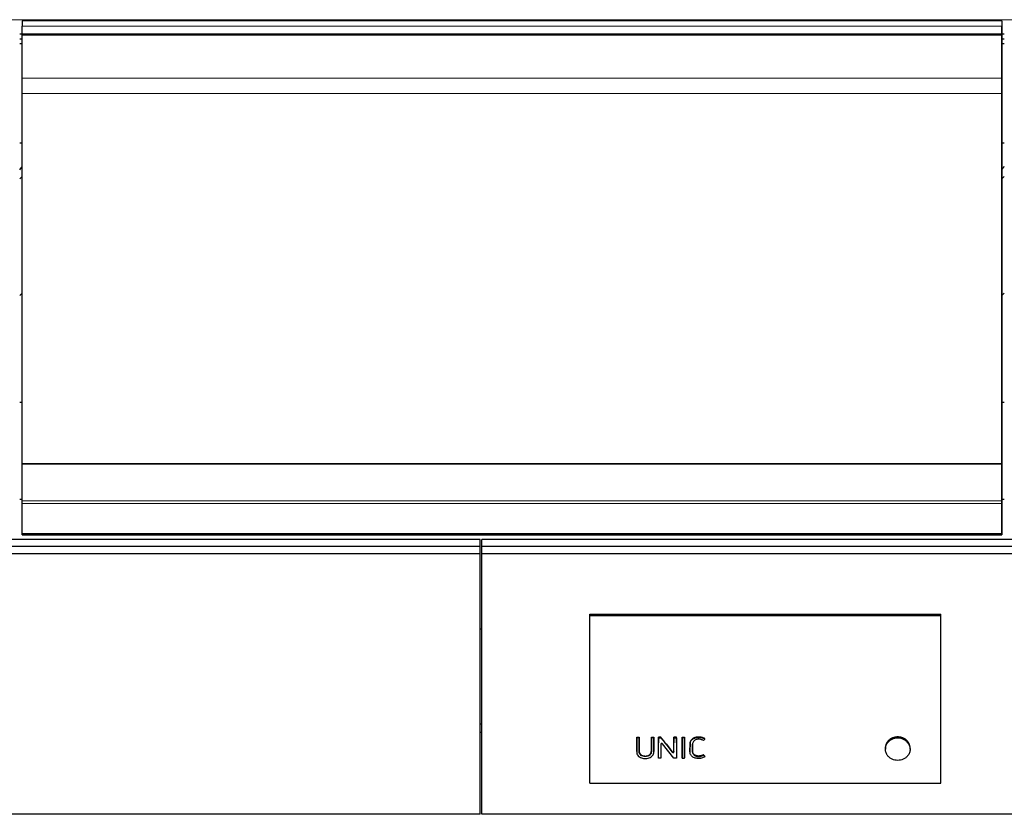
# Model space of a CAD drawing. Header units: inches. Extents: x 0 to 23760, y -13 to 16800.
# Tile 119 of 256: x 3482 to 4605, y 12957 to 13864. Entities that reach past the tile are written whole.
import ezdxf

# ---------------------------------------------------------------- set-up
doc = ezdxf.new("R2010")
doc.units = ezdxf.units.IN
doc.layers.add('1', color=7, linetype='Continuous', true_color=0xffffff)
doc.layers.add('254', color=7, linetype='Continuous', true_color=0xffffff)
doc.styles.add('latin_extended', font='simplex.shx')
doc.dimstyles.get("Standard").update_dxf_attribs({"dimtxt": 0.18, "dimasz": 0.18, "dimexe": 0.18, "dimexo": 0.0625, "dimgap": 0.09, "dimtad": 0, "dimtih": 1, "dimtoh": 1, "dimdec": 4, "dimzin": 0, "dimdsep": 46, "dimtxsty": 'Standard', "dimcen": 0.09, "dimadec": 0, "dimazin": 0, "dimtfac": 1, "dimtdec": 4, "dimtofl": 0, "dimtmove": 0, "dimatfit": 3, "dimfxl": 1, "dimtolj": 1, "dimtzin": 0, "dimarcsym": 0})

# ---------------------------------------------------------------- blocks, each defined once
blk = doc.blocks.new('_U10')
at = {"layer": '254', "color": 3, "linetype": 'Continuous', "lineweight": 13, "transparency": 16777216}
for p, q in [((9362.6, 13712.3), (9362.6, 10536.7)), ((1122.9, 11976.3), (1122.9, 10536.7)), ((1262.9, 10576.7), (9222.6, 10576.7))]:
    blk.add_line(p, q, dxfattribs=at)
at = {"layer": '254', "color": 3, "transparency": 16777216}
for points in [[(1262.9, 10600), (1262.9, 10553.4), (1122.9, 10576.7)], [(9222.6, 10553.4), (9222.6, 10600), (9362.6, 10576.7)]]:
    blk.add_solid(points, dxfattribs=at)
at = {"layer": 'Defpoints', "color": 0, "transparency": 16777216}
for p in [(9362.6, 13752.3), (1122.9, 12016.3), (9362.6, 10576.7)]:
    blk.add_point(p, dxfattribs=at)
at = {"layer": '254', "color": 2, "lineweight": 13, "transparency": 16777216, "insert": (4996.1, 10786.7), "char_height": 140, "attachment_point": 1, "style": 'latin_extended'}
blk.add_mtext('\\A1;8240', dxfattribs=at)

msp = doc.modelspace()

# ---------------------------------------------------------------- linework, layer by layer
at = {"layer": '1', "color": 110, "linetype": 'Continuous', "lineweight": 13}
for p, q in [((2107.013, 13863.54), (6864.013, 13863.54)), ((3485.013, 13856.315), (4602.013, 13856.315)), ((3485.013, 13847.409), (4602.013, 13847.409)), ((3485.013, 13846.094), (4602.013, 13846.094)), ((3485.013, 13845.938), (4602.013, 13845.938)), ((3485.013, 13845.825), (4602.013, 13845.825)), ((3485.013, 13796.982), (4602.013, 13796.982)), ((3485.013, 13779.241), (4602.013, 13779.241)), ((3485.013, 13314.771), (4602.013, 13314.771)), ((3485.013, 13311.662), (4602.013, 13311.662)), ((3485.013, 13277.539), (4602.013, 13277.539)), ((3485.013, 13277.003), (4602.013, 13277.003)), ((4185.724, 13038.261), (4185.724, 13038.728)), ((4188.549, 13038.261), (4188.549, 13038.728)), ((4202.488, 13038.261), (4202.488, 13038.728)), ((4205.313, 13038.261), (4205.313, 13038.728)), ((4210.514, 13038.261), (4210.514, 13038.728)), ((4228.17, 13038.261), (4228.17, 13038.728)), ((4230.995, 13038.261), (4230.995, 13038.728)), ((4237.444, 13038.261), (4237.444, 13038.728)), ((4240.269, 13038.261), (4240.269, 13038.728)), ((4246.561, 13038.005), (4246.561, 13038.473)), ((4256.139, 13044.977), (4256.139, 13045.417)), ((4471.79, 13040.071), (4471.79, 13038.615)), ((4495.124, 13040.071), (4495.124, 13038.615)), ((4205.334, 13028.468), (4205.334, 13029.018)), ((4213.341, 13037.333), (4213.341, 13037.334)), ((4219.924, 13036.226), (4219.924, 13036.706)), ((4226.322, 13027.991), (4226.322, 13028.545)), ((4228.149, 13028.474), (4228.149, 13029.023))]:
    msp.add_line(p, q, dxfattribs=at)
at = {"layer": '1', "color": 2, "linetype": 'Continuous', "lineweight": 25}
for p, q in [((4602.013, 13862.237), (3485.013, 13862.237)), ((3485.013, 13862.237), (3485.013, 13856.315)), ((4602.013, 13862.237), (4602.013, 13845.254)), ((3482.084, 13847.49), (3485.057, 13847.49)), ((3485.013, 13847.409), (3485.013, 13856.315)), ((3485.013, 13846.094), (3485.013, 13847.409)), ((4601.986, 13847.49), (4604.959, 13847.49)), ((4602.013, 13847.409), (4602.013, 13856.315)), ((4602.013, 13846.094), (4602.013, 13847.409)), ((3482.084, 13841.75), (3485.057, 13841.75)), ((3482.084, 13836.428), (3485.057, 13836.428)), ((3485.013, 13845.938), (3485.013, 13846.094)), ((3485.013, 13845.825), (3485.013, 13845.938)), ((3485.013, 13796.982), (3485.013, 13845.825)), ((4601.986, 13841.75), (4604.959, 13841.75)), ((4601.986, 13836.428), (4604.959, 13836.428)), ((4602.013, 13845.938), (4602.013, 13846.094)), ((4602.013, 13845.825), (4602.013, 13845.938)), ((4602.013, 13796.982), (4602.013, 13845.825)), ((4602.013, 13845.254), (4602.013, 13839.02)), ((4602.013, 13839.02), (4602.013, 13818.096)), ((4602.013, 13818.096), (4602.013, 13774.387)), ((3485.013, 13779.241), (3485.013, 13796.982)), ((4602.013, 13779.241), (4602.013, 13796.982)), ((3485.013, 13357.479), (3485.013, 13779.241)), ((4602.013, 13357.479), (4602.013, 13779.241)), ((4602.013, 13774.387), (4602.013, 13294.335)), ((3482.009, 13723.054), (3485.013, 13723.054)), ((4602.009, 13723.054), (4605.013, 13723.054)), ((3485.017, 13427.084), (3482.044, 13427.084)), ((4604.981, 13427.084), (4602.008, 13427.084)), ((3485.013, 13356.912), (3485.013, 13357.479)), ((3485.013, 13357.479), (4602.013, 13357.479)), ((3485.013, 13314.771), (3485.013, 13356.912)), ((3485.013, 13356.912), (4602.013, 13356.912)), ((4602.013, 13356.912), (4602.013, 13357.479)), ((4602.013, 13314.771), (4602.013, 13356.912)), ((3485.017, 13316.208), (3482.044, 13316.208)), ((3485.013, 13311.662), (3485.013, 13314.771)), ((3485.013, 13277.539), (3485.013, 13311.662)), ((4604.981, 13316.208), (4602.008, 13316.208)), ((4602.013, 13311.662), (4602.013, 13314.771)), ((4602.013, 13277.539), (4602.013, 13311.662)), ((4602.013, 13294.335), (4602.013, 13281.535)), ((3485.013, 13277.003), (3485.013, 13277.539)), ((3485.013, 13276.043), (3485.013, 13277.003)), ((3485.013, 13276.043), (4602.013, 13276.043)), ((4602.013, 13281.535), (4602.013, 13276.043)), ((4602.013, 13277.003), (4602.013, 13277.539)), ((4602.013, 13276.043), (4602.013, 13277.003)), ((4132.276, 13185.589), (4532.776, 13185.589)), ((4132.276, 13183.987), (4132.276, 13185.589)), ((4532.776, 13183.987), (4532.776, 13185.589)), ((4132.276, 13183.987), (4532.776, 13183.987)), ((4132.276, 12992.827), (4132.276, 13183.987)), ((4532.776, 12992.827), (4532.776, 13183.987)), ((4009.292, 13168.449), (4007.285, 13168.449)), ((4009.262, 13059.992), (4007.261, 13059.992)), ((4009.262, 13050.757), (4007.261, 13050.757)), ((4185.736, 13045.107), (4188.537, 13045.107)), ((4185.736, 13044.666), (4185.736, 13045.107)), ((4188.537, 13044.666), (4185.736, 13044.666)), ((4188.537, 13044.666), (4188.537, 13045.107)), ((4202.5, 13045.107), (4205.301, 13045.107)), ((4202.5, 13044.666), (4202.5, 13045.107)), ((4205.301, 13044.666), (4202.5, 13044.666)), ((4205.301, 13044.666), (4205.301, 13045.107)), ((4205.334, 13028.468), (4205.313, 13038.261)), ((4210.478, 13021.215), (4210.514, 13038.261)), ((4213.369, 13045.107), (4210.526, 13045.107)), ((4210.526, 13044.666), (4210.526, 13045.107)), ((4210.526, 13044.666), (4213.369, 13044.666)), ((4213.369, 13044.666), (4213.369, 13045.107)), ((4228.149, 13028.474), (4228.17, 13038.261)), ((4230.983, 13045.107), (4228.182, 13045.107)), ((4228.182, 13044.666), (4228.182, 13045.107)), ((4228.182, 13044.666), (4230.983, 13044.666)), ((4230.983, 13044.666), (4230.983, 13045.107)), ((4230.995, 13038.261), (4231.031, 13021.215)), ((4237.444, 13038.261), (4237.408, 13021.215)), ((4237.456, 13045.107), (4240.257, 13045.107)), ((4237.456, 13044.666), (4237.456, 13045.107)), ((4240.257, 13044.666), (4237.456, 13044.666)), ((4240.257, 13044.666), (4240.257, 13045.107)), ((4240.305, 13021.215), (4240.269, 13038.261)), ((4263.326, 13043.141), (4263.326, 13043.586)), ((4185.701, 13029.283), (4185.701, 13028.735)), ((4205.334, 13028.451), (4205.334, 13028.468)), ((4213.341, 13037.333), (4213.375, 13021.215)), ((4228.082, 13021.215), (4215.164, 13037.824)), ((4219.924, 13036.226), (4226.322, 13027.991)), ((4246.519, 13029.189), (4246.519, 13028.641)), ((4249.382, 13029.961), (4249.382, 13030.498)), ((4469.36, 13033.144), (4469.36, 13031.512)), ((4497.554, 13031.512), (4497.554, 13033.143)), ((4210.478, 13021.215), (4210.478, 13021.859)), ((4213.375, 13021.215), (4210.478, 13021.215)), ((4213.375, 13021.215), (4213.375, 13021.859)), ((4231.031, 13021.215), (4228.082, 13021.215)), ((4231.031, 13021.215), (4231.031, 13021.859)), ((4237.408, 13021.215), (4237.408, 13021.859)), ((4237.408, 13021.215), (4240.305, 13021.215)), ((4240.305, 13021.215), (4240.305, 13021.859)), ((4262.096, 13024.63), (4262.096, 13025.226)), ((4262.096, 13024.63), (4263.423, 13022.779)), ((4263.423, 13022.779), (4263.423, 13023.4)), ((4132.276, 12992.827), (4532.776, 12992.827))]:
    msp.add_line(p, q, dxfattribs=at)
for centre, major_axis, ratio, start_param, end_param in [((3261.174, 13729.814), (-235.228, 0), 0.46174861, 2.7900288, 2.82920053), ((4381.174, 13729.814), (-235.228, 0), 0.46174861, 2.7900288, 2.82920053), ((3261.174, 13729.814), (244, 0), 0.46174861, 5.84404956, 5.87389469), ((4381.174, 13729.814), (244, 0), 0.46174861, 5.84404956, 5.87389469), ((3261.174, 13596.762), (244, 0), 0.46174861, 5.84404956, 5.87389469), ((4381.174, 13596.762), (244, 0), 0.46174861, 5.84404956, 5.87389469), ((4205.291, 13645.593), (-1.917, 1206.61), 0.00090257, 2.09780376, 2.10714023), ((4210.536, 13640.161), (1.91, 1199.868), 0.0009006, 4.17102323, 4.18734853), ((4214.342, 13037.325), (-1.001, 0.044), 0.8870641, 3.78857302, 6.32444833), ((4228.192, 13640.677), (1.911, 1200.506), 0.00090079, 4.17779067, 4.18715962), ((4230.972, 13641.224), (-1.911, 1201.184), 0.00090098, 2.09622531, 2.11253639), ((4237.466, 13639.63), (1.91, 1199.211), 0.00090041, 4.17121012, 4.18754252), ((4240.246, 13639.625), (-1.909, 1199.206), 0.00090041, 2.09564028, 2.11197273), ((4483.457, 13031.67), (-14.051, 0), 0.88701083, 3.73269857, 5.69207939), ((4213.316, 13640.311), (-1.91, 1200.055), 0.00090066, 2.0967807, 2.11221473), ((4210.06, 13640.241), (-759.042, 1185.841), 0.24185988, 1.94422382, 1.95211008), ((4227.148, 13028.482), (-1.001, 0.027), 0.87697787, 0.62372673, 3.16307828), ((4244.581, 13643.627), (-697.16, 1193.067), 0.233618, 1.97445715, 1.97622541)]:
    msp.add_ellipse(centre, major_axis=major_axis, ratio=ratio, start_param=start_param, end_param=end_param, dxfattribs=at)
for points, knots in [([(4185.724, 13038.261), (4185.718, 13035.35), (4185.712, 13032.439), (4185.704, 13028.799), (4185.675, 13028.071), (4185.89, 13026.619), (4186.126, 13025.887), (4186.867, 13024.541), (4187.353, 13023.925), (4188.531, 13022.857), (4189.226, 13022.403), (4190.716, 13021.691), (4191.529, 13021.425), (4193.169, 13021.058), (4194.007, 13020.952), (4195.716, 13020.882), (4196.568, 13020.915), (4198.244, 13021.133), (4199.082, 13021.32), (4200.669, 13021.863), (4201.427, 13022.225), (4202.787, 13023.123), (4203.39, 13023.662), (4204.367, 13024.881), (4204.746, 13025.541), (4205.234, 13026.982), (4205.335, 13027.719), (4205.334, 13028.468)], [0, 0, 0, 0, 0.25, 0.25, 0.3125, 0.3125, 0.375, 0.375, 0.4375, 0.4375, 0.5, 0.5, 0.5625, 0.5625, 0.625, 0.625, 0.6875, 0.6875, 0.75, 0.75, 0.8125, 0.8125, 0.875, 0.875, 0.9375, 0.9375, 1, 1, 1, 1]), ([(4185.701, 13029.283), (4185.701, 13029.502), (4185.704, 13029.721), (4185.706, 13030.032), (4185.706, 13030.123), (4185.706, 13030.306), (4185.707, 13030.58), (4185.708, 13031.219), (4185.711, 13032.499), (4185.713, 13033.597), (4185.718, 13035.793), (4185.721, 13037.26), (4185.724, 13038.728)], [0, 0, 0, 0, 0.06982152, 0.06982152, 0.0988896, 0.0988896, 0.12795768, 0.18609383, 0.30236614, 0.53491076, 0.53491076, 1, 1, 1, 1]), ([(4185.736, 13044.666), (4185.735, 13044.086), (4185.734, 13043.506), (4185.73, 13041.371), (4185.727, 13039.816), (4185.724, 13038.261)], [0, 0, 0, 0, 0.2717687, 0.2717687, 1, 1, 1, 1]), ([(4188.549, 13038.261), (4188.548, 13038.842), (4188.547, 13039.422), (4188.543, 13041.557), (4188.54, 13043.112), (4188.537, 13044.666)], [0, 0, 0, 0, 0.2717687, 0.2717687, 1, 1, 1, 1]), ([(4188.549, 13038.728), (4188.552, 13037.166), (4188.557, 13034.827), (4188.563, 13032.103), (4188.565, 13030.937), (4188.566, 13030.5), (4188.567, 13030.451), (4188.566, 13030.354), (4188.566, 13030.208), (4188.564, 13029.868), (4188.566, 13029.577), (4188.573, 13029.334), (4188.575, 13029.286), (4188.58, 13029.189), (4188.588, 13029.043), (4188.601, 13028.899), (4188.632, 13028.611), (4188.662, 13028.419), (4188.739, 13028.04), (4188.787, 13027.852), (4188.86, 13027.618), (4188.875, 13027.571), (4188.908, 13027.478), (4188.924, 13027.432), (4188.977, 13027.293), (4189.014, 13027.202), (4189.095, 13027.022), (4189.137, 13026.933), (4189.228, 13026.758), (4189.276, 13026.672), (4189.428, 13026.416), (4189.54, 13026.25), (4189.725, 13026.009), (4189.789, 13025.93), (4189.89, 13025.814), (4189.925, 13025.775), (4189.995, 13025.699), (4190.031, 13025.662), (4190.213, 13025.476), (4190.367, 13025.337), (4190.693, 13025.076), (4190.866, 13024.955), (4191.137, 13024.786), (4191.23, 13024.732), (4191.372, 13024.654), (4191.42, 13024.628), (4191.517, 13024.578), (4191.566, 13024.554), (4191.812, 13024.435), (4192.014, 13024.349), (4192.426, 13024.197), (4192.636, 13024.129), (4192.957, 13024.041), (4193.065, 13024.014), (4193.229, 13023.976), (4193.283, 13023.964), (4193.393, 13023.941), (4193.448, 13023.93), (4193.722, 13023.876), (4193.943, 13023.841), (4194.385, 13023.785), (4194.828, 13023.743), (4195.274, 13023.729), (4195.721, 13023.73), (4195.946, 13023.737), (4196.227, 13023.755), (4196.283, 13023.759), (4196.396, 13023.768), (4196.564, 13023.783), (4196.73, 13023.802), (4197.062, 13023.846), (4197.281, 13023.882), (4197.714, 13023.969), (4197.929, 13024.02), (4198.193, 13024.094), (4198.246, 13024.109), (4198.351, 13024.14), (4198.404, 13024.156), (4198.561, 13024.207), (4198.768, 13024.279), (4198.973, 13024.36), (4199.125, 13024.425), (4199.175, 13024.448), (4199.275, 13024.493), (4199.325, 13024.517), (4199.571, 13024.636), (4199.76, 13024.74), (4200.124, 13024.966), (4200.298, 13025.087), (4200.547, 13025.283), (4200.628, 13025.351), (4200.727, 13025.439), (4200.746, 13025.457), (4200.785, 13025.492), (4200.843, 13025.546), (4200.899, 13025.601), (4201.082, 13025.785), (4201.217, 13025.939), (4201.405, 13026.179), (4201.465, 13026.261), (4201.58, 13026.427), (4201.663, 13026.553), (4201.74, 13026.683), (4201.79, 13026.77), (4201.815, 13026.814), (4201.886, 13026.947), (4201.93, 13027.037), (4202.013, 13027.217), (4202.052, 13027.308), (4202.124, 13027.491), (4202.157, 13027.584), (4202.247, 13027.862), (4202.297, 13028.051), (4202.356, 13028.338), (4202.374, 13028.434), (4202.404, 13028.627), (4202.442, 13028.918), (4202.46, 13029.208), (4202.467, 13029.45), (4202.468, 13029.499), (4202.469, 13029.595), (4202.469, 13029.644), (4202.47, 13029.789), (4202.471, 13030.08), (4202.473, 13030.759), (4202.477, 13032.116), (4202.482, 13034.835), (4202.485, 13037.17), (4202.488, 13038.728)], [0, 0, 0, 0, 0.125, 0.1875, 0.21875, 0.21875, 0.22265625, 0.22265625, 0.2265625, 0.234375, 0.25, 0.25, 0.25390625, 0.25390625, 0.2578125, 0.265625, 0.265625, 0.28125, 0.28125, 0.296875, 0.296875, 0.30078125, 0.30078125, 0.3046875, 0.3046875, 0.3125, 0.3125, 0.3203125, 0.3203125, 0.328125, 0.328125, 0.34375, 0.34375, 0.3515625, 0.3515625, 0.35546875, 0.35546875, 0.359375, 0.359375, 0.375, 0.375, 0.390625, 0.390625, 0.3984375, 0.3984375, 0.40234375, 0.40234375, 0.40625, 0.40625, 0.421875, 0.421875, 0.4375, 0.4375, 0.4453125, 0.4453125, 0.44921875, 0.44921875, 0.453125, 0.453125, 0.46875, 0.46875, 0.484375, 0.5, 0.5, 0.515625, 0.515625, 0.51953125, 0.51953125, 0.5234375, 0.53125, 0.53125, 0.546875, 0.546875, 0.5625, 0.5625, 0.56640625, 0.56640625, 0.5703125, 0.5703125, 0.578125, 0.5859375, 0.5859375, 0.58984375, 0.58984375, 0.59375, 0.59375, 0.609375, 0.609375, 0.625, 0.625, 0.6328125, 0.6328125, 0.63476563, 0.63476563, 0.63671875, 0.640625, 0.640625, 0.65625, 0.65625, 0.6640625, 0.6640625, 0.671875, 0.67578125, 0.67578125, 0.6796875, 0.6796875, 0.6875, 0.6875, 0.6953125, 0.6953125, 0.703125, 0.703125, 0.71875, 0.71875, 0.7265625, 0.7265625, 0.734375, 0.75, 0.75, 0.75390625, 0.75390625, 0.7578125, 0.7578125, 0.765625, 0.78125, 0.8125, 0.875, 1, 1, 1, 1]), ([(4202.488, 13038.261), (4202.482, 13035.195), (4202.481, 13032.128), (4202.468, 13028.679), (4202.441, 13028.296), (4202.316, 13027.532), (4202.214, 13027.146), (4201.915, 13026.398), (4201.721, 13026.044), (4201.249, 13025.372), (4200.966, 13025.054), (4200.015, 13024.221), (4199.219, 13023.8), (4197.512, 13023.269), (4196.595, 13023.132), (4194.794, 13023.098), (4193.882, 13023.195), (4192.146, 13023.636), (4191.316, 13024.006), (4190.298, 13024.786), (4189.992, 13025.088), (4189.478, 13025.737), (4189.263, 13026.088), (4188.751, 13027.193), (4188.603, 13027.984), (4188.559, 13029.17), (4188.567, 13029.565), (4188.566, 13030.355), (4188.563, 13031.541), (4188.557, 13034.308), (4188.552, 13036.68), (4188.549, 13038.261)], [0, 0, 0, 0, 0.25, 0.25, 0.28125, 0.28125, 0.3125, 0.3125, 0.34375, 0.34375, 0.375, 0.375, 0.4375, 0.4375, 0.5, 0.5, 0.5625, 0.5625, 0.625, 0.625, 0.65625, 0.65625, 0.6875, 0.6875, 0.75, 0.75, 0.78125, 0.78125, 0.8125, 0.875, 1, 1, 1, 1]), ([(4202.5, 13044.666), (4202.499, 13044.086), (4202.498, 13043.506), (4202.494, 13041.371), (4202.492, 13039.816), (4202.488, 13038.261)], [0, 0, 0, 0, 0.2717687, 0.2717687, 1, 1, 1, 1]), ([(4205.313, 13038.261), (4205.312, 13038.842), (4205.311, 13039.422), (4205.307, 13041.557), (4205.304, 13043.112), (4205.301, 13044.666)], [0, 0, 0, 0, 0.2717687, 0.2717687, 1, 1, 1, 1]), ([(4210.514, 13038.261), (4210.517, 13039.816), (4210.52, 13041.371), (4210.524, 13043.506), (4210.525, 13044.086), (4210.526, 13044.666)], [0, 0, 0, 0, 0.7282313, 0.7282313, 1, 1, 1, 1]), ([(4219.924, 13036.706), (4218.831, 13038.102), (4217.738, 13039.501), (4215.554, 13042.302), (4214.462, 13043.704), (4213.369, 13045.107)], [0, 0, 0, 0, 0.5, 0.5, 1, 1, 1, 1]), ([(4213.369, 13044.666), (4214.434, 13043.295), (4215.499, 13041.924), (4217.31, 13039.591), (4218.057, 13038.629), (4219.177, 13037.187), (4219.55, 13036.707), (4219.924, 13036.226)], [0, 0, 0, 0, 0.48739305, 0.48739305, 0.82913102, 0.82913102, 1, 1, 1, 1]), ([(4228.17, 13038.261), (4228.173, 13039.816), (4228.176, 13041.371), (4228.18, 13043.506), (4228.181, 13044.086), (4228.182, 13044.666)], [0, 0, 0, 0, 0.7282313, 0.7282313, 1, 1, 1, 1]), ([(4230.983, 13044.666), (4230.986, 13043.112), (4230.988, 13041.557), (4230.992, 13039.422), (4230.994, 13038.842), (4230.995, 13038.261)], [0, 0, 0, 0, 0.7282313, 0.7282313, 1, 1, 1, 1]), ([(4237.456, 13044.666), (4237.455, 13044.086), (4237.454, 13043.506), (4237.45, 13041.371), (4237.447, 13039.816), (4237.444, 13038.261)], [0, 0, 0, 0, 0.2717687, 0.2717687, 1, 1, 1, 1]), ([(4240.269, 13038.261), (4240.267, 13038.842), (4240.266, 13039.422), (4240.262, 13041.557), (4240.26, 13043.112), (4240.257, 13044.666)], [0, 0, 0, 0, 0.2717687, 0.2717687, 1, 1, 1, 1]), ([(4246.561, 13038.473), (4246.537, 13038.174), (4246.538, 13037.876), (4246.536, 13037.279), (4246.536, 13036.98), (4246.534, 13036.085), (4246.53, 13034.295), (4246.526, 13032.508), (4246.522, 13030.723), (4246.521, 13030.128), (4246.52, 13029.459), (4246.519, 13029.385), (4246.519, 13029.273), (4246.519, 13029.234), (4246.519, 13029.196)], [0, 0, 0, 0, 0.0963484, 0.0963484, 0.19269679, 0.19269679, 0.38539358, 0.77078717, 0.77078717, 0.96348396, 0.96348396, 0.98757106, 0.98757106, 1, 1, 1, 1]), ([(4256.139, 13045.417), (4255.56, 13045.417), (4254.988, 13045.382), (4253.856, 13045.237), (4253.297, 13045.128), (4252.676, 13044.959), (4252.607, 13044.94), (4252.47, 13044.9), (4252.266, 13044.838), (4251.796, 13044.682), (4251.406, 13044.526), (4250.898, 13044.298), (4250.65, 13044.174), (4250.288, 13043.971), (4250.169, 13043.9), (4249.993, 13043.791), (4249.934, 13043.753), (4249.819, 13043.677), (4249.761, 13043.639), (4249.253, 13043.288), (4248.844, 13042.941), (4248.293, 13042.372), (4248.121, 13042.173), (4247.918, 13041.915), (4247.878, 13041.863), (4247.8, 13041.757), (4247.761, 13041.704), (4247.648, 13041.543), (4247.576, 13041.435), (4247.37, 13041.107), (4247.246, 13040.884), (4247.027, 13040.427), (4246.932, 13040.193), (4246.814, 13039.834), (4246.778, 13039.713), (4246.731, 13039.53), (4246.716, 13039.468), (4246.688, 13039.345), (4246.622, 13039.036), (4246.581, 13038.724), (4246.561, 13038.473)], [0, 0, 0, 0, 0.125, 0.125, 0.25, 0.25, 0.265625, 0.265625, 0.28125, 0.3125, 0.375, 0.375, 0.4375, 0.4375, 0.46875, 0.46875, 0.484375, 0.484375, 0.5, 0.5, 0.625, 0.625, 0.6875, 0.6875, 0.703125, 0.703125, 0.71875, 0.71875, 0.75, 0.75, 0.8125, 0.8125, 0.875, 0.875, 0.90625, 0.90625, 0.921875, 0.921875, 0.9375, 1, 1, 1, 1]), ([(4246.561, 13038.005), (4246.601, 13038.509), (4246.694, 13039.004), (4247.009, 13039.972), (4247.234, 13040.437), (4247.782, 13041.311), (4248.108, 13041.73), (4248.848, 13042.498), (4249.258, 13042.845), (4250.156, 13043.468), (4250.646, 13043.742), (4251.663, 13044.2), (4252.195, 13044.387), (4253.85, 13044.837), (4254.983, 13044.977), (4256.139, 13044.977)], [0, 0, 0, 0, 0.125, 0.125, 0.25, 0.25, 0.375, 0.375, 0.5, 0.5, 0.625, 0.625, 0.75, 0.75, 1, 1, 1, 1]), ([(4251.945, 13041.736), (4251.396, 13041.39), (4250.912, 13040.955), (4250.154, 13039.981), (4249.855, 13039.436), (4249.483, 13038.304), (4249.395, 13037.709), (4249.362, 13036.823), (4249.368, 13036.527), (4249.369, 13035.936), (4249.372, 13034.458), (4249.377, 13032.389), (4249.38, 13030.616), (4249.383, 13029.434), (4249.365, 13028.839), (4249.509, 13027.672), (4249.662, 13027.09), (4250.18, 13026.006), (4250.534, 13025.492), (4251.401, 13024.599), (4251.929, 13024.223), (4253.093, 13023.629), (4253.727, 13023.421), (4255.043, 13023.152), (4255.71, 13023.101), (4257.058, 13023.134), (4257.73, 13023.201), (4259.04, 13023.421), (4259.685, 13023.565), (4260.936, 13023.999), (4261.541, 13024.284), (4262.096, 13024.63)], [0, 0, 0, 0, 0.0625, 0.0625, 0.125, 0.125, 0.1875, 0.1875, 0.21875, 0.21875, 0.25, 0.375, 0.4375, 0.4375, 0.5, 0.5, 0.5625, 0.5625, 0.625, 0.625, 0.6875, 0.6875, 0.75, 0.75, 0.8125, 0.8125, 0.875, 0.875, 0.9375, 0.9375, 1, 1, 1, 1]), ([(4258.854, 13042.529), (4257.686, 13042.796), (4256.469, 13042.915), (4254.692, 13042.747), (4254.097, 13042.632), (4252.967, 13042.283), (4252.436, 13042.046), (4251.945, 13041.736)], [0, 0, 0, 0, 0.5, 0.5, 0.75, 0.75, 1, 1, 1, 1]), ([(4263.326, 13043.586), (4262.812, 13043.916), (4262.266, 13044.2), (4261.616, 13044.467), (4261.544, 13044.496), (4261.398, 13044.552), (4261.325, 13044.579), (4261.105, 13044.658), (4260.958, 13044.708), (4260.512, 13044.848), (4260.211, 13044.93), (4259.602, 13045.073), (4259.294, 13045.135), (4258.828, 13045.214), (4258.594, 13045.249), (4258.358, 13045.28), (4258.2, 13045.299), (4258.121, 13045.308), (4257.726, 13045.351), (4257.41, 13045.376), (4256.775, 13045.409), (4256.457, 13045.417), (4256.139, 13045.417)], [0, 0, 0, 0, 0.25, 0.25, 0.28125, 0.28125, 0.3125, 0.3125, 0.375, 0.375, 0.5, 0.5, 0.625, 0.625, 0.6875, 0.71875, 0.71875, 0.75, 0.75, 0.875, 0.875, 1, 1, 1, 1]), ([(4256.139, 13044.977), (4257.413, 13044.977), (4258.685, 13044.849), (4260.526, 13044.415), (4261.129, 13044.226), (4262.271, 13043.754), (4262.813, 13043.471), (4263.326, 13043.141)], [0, 0, 0, 0, 0.5, 0.5, 0.75, 0.75, 1, 1, 1, 1]), ([(4263.326, 13043.141), (4263.235, 13043.017), (4263.144, 13042.893), (4262.693, 13042.28), (4262.334, 13041.791), (4261.975, 13041.302)], [0, 0, 0, 0, 0.20246304, 0.20246304, 1, 1, 1, 1]), ([(4472.129, 13023.93), (4471.261, 13024.993), (4470.587, 13026.158), (4469.883, 13028.019), (4469.703, 13028.65), (4469.451, 13029.932), (4469.379, 13030.588), (4469.333, 13032.543), (4469.522, 13033.833), (4470.348, 13036.35), (4470.965, 13037.525), (4471.79, 13038.615)], [0, 0, 0, 0, 0.25, 0.25, 0.375, 0.375, 0.5, 0.5, 0.75, 0.75, 1, 1, 1, 1]), ([(4471.79, 13040.071), (4470.964, 13039.004), (4470.348, 13037.857), (4469.91, 13036.555), (4469.885, 13036.478), (4469.836, 13036.324), (4469.813, 13036.246), (4469.746, 13036.014), (4469.704, 13035.858), (4469.591, 13035.391), (4469.53, 13035.079), (4469.4, 13034.223), (4469.36, 13033.679), (4469.36, 13033.131)], [0, 0, 0, 0, 0.51746442, 0.51746442, 0.54980595, 0.54980595, 0.58214748, 0.58214748, 0.64683053, 0.64683053, 0.77619664, 0.77619664, 1, 1, 1, 1]), ([(4495.124, 13040.071), (4494.963, 13040.279), (4494.627, 13040.685), (4494.266, 13041.069), (4493.705, 13041.631), (4493.306, 13041.985), (4492.67, 13042.484), (4492.451, 13042.646), (4492.114, 13042.88), (4492, 13042.956), (4491.768, 13043.107), (4491.651, 13043.18), (4491.062, 13043.54), (4490.574, 13043.8), (4489.567, 13044.266), (4489.048, 13044.473), (4488.245, 13044.742), (4487.973, 13044.825), (4487.628, 13044.92), (4487.559, 13044.938), (4487.421, 13044.974), (4487.213, 13045.027), (4487.005, 13045.075), (4486.308, 13045.226), (4485.747, 13045.317), (4484.614, 13045.439), (4484.043, 13045.47), (4483.323, 13045.47), (4483.178, 13045.468), (4482.961, 13045.463), (4482.889, 13045.46), (4482.745, 13045.455), (4482.385, 13045.438), (4482.027, 13045.409), (4481.175, 13045.318), (4480.614, 13045.228), (4479.782, 13045.048), (4479.232, 13044.913), (4478.688, 13044.748), (4478.35, 13044.635), (4478.283, 13044.612), (4478.149, 13044.566), (4477.949, 13044.494), (4477.751, 13044.419), (4477.36, 13044.263), (4477.103, 13044.153), (4476.347, 13043.803), (4475.86, 13043.544), (4475.157, 13043.117), (4474.928, 13042.968), (4474.59, 13042.734), (4474.479, 13042.655), (4474.313, 13042.533), (4474.258, 13042.492), (4474.15, 13042.409), (4474.096, 13042.368), (4473.614, 13041.99), (4473.213, 13041.635), (4472.649, 13041.071), (4472.287, 13040.685), (4471.951, 13040.279), (4471.79, 13040.071)], [0, 0, 0, 0, 0.03125, 0.0625, 0.0625, 0.125, 0.125, 0.15625, 0.15625, 0.171875, 0.171875, 0.1875, 0.1875, 0.25, 0.25, 0.3125, 0.3125, 0.34375, 0.34375, 0.3515625, 0.3515625, 0.359375, 0.375, 0.375, 0.4375, 0.4375, 0.5, 0.5, 0.515625, 0.515625, 0.5234375, 0.5234375, 0.53125, 0.5625, 0.5625, 0.625, 0.625, 0.65625, 0.6875, 0.6875, 0.6953125, 0.6953125, 0.703125, 0.71875, 0.71875, 0.75, 0.75, 0.8125, 0.8125, 0.84375, 0.84375, 0.859375, 0.859375, 0.8671875, 0.8671875, 0.875, 0.875, 0.9375, 0.9375, 0.96875, 1, 1, 1, 1]), ([(4495.124, 13038.615), (4495.949, 13037.525), (4496.566, 13036.35), (4497.392, 13033.833), (4497.581, 13032.543), (4497.535, 13030.588), (4497.463, 13029.932), (4497.211, 13028.65), (4497.031, 13028.019), (4496.327, 13026.158), (4495.653, 13024.993), (4494.784, 13023.93)], [0, 0, 0, 0, 0.25, 0.25, 0.5, 0.5, 0.625, 0.625, 0.75, 0.75, 1, 1, 1, 1]), ([(4497.554, 13033.153), (4497.554, 13033.212), (4497.553, 13033.27), (4497.551, 13033.409), (4497.548, 13033.528), (4497.542, 13033.648), (4497.538, 13033.728), (4497.536, 13033.768), (4497.514, 13034.127), (4497.48, 13034.443), (4497.338, 13035.386), (4497.189, 13036.004), (4496.884, 13036.916), (4496.769, 13037.217), (4496.607, 13037.591), (4496.574, 13037.665), (4496.506, 13037.814), (4496.471, 13037.888), (4496.364, 13038.11), (4495.99, 13038.842), (4495.537, 13039.537), (4495.124, 13040.071)], [0, 0, 0, 0, 0.02404112, 0.02404112, 0.05657308, 0.07283906, 0.07283906, 0.08910505, 0.08910505, 0.2192329, 0.2192329, 0.4794886, 0.4794886, 0.60961645, 0.60961645, 0.64214841, 0.64214841, 0.67468037, 0.67468037, 0.7397443, 1, 1, 1, 1]), ([(4228.149, 13029.023), (4228.149, 13028.977), (4228.145, 13028.932), (4228.132, 13028.864), (4228.127, 13028.842), (4228.115, 13028.797), (4228.107, 13028.775), (4228.091, 13028.732), (4228.082, 13028.71), (4228.061, 13028.668), (4228.05, 13028.647), (4228.026, 13028.607), (4228.012, 13028.587), (4227.985, 13028.548), (4227.97, 13028.529), (4227.938, 13028.492), (4227.922, 13028.474), (4227.887, 13028.44), (4227.869, 13028.423), (4227.831, 13028.391), (4227.811, 13028.376), (4227.77, 13028.346), (4227.749, 13028.332), (4227.706, 13028.306), (4227.683, 13028.293), (4227.638, 13028.27), (4227.614, 13028.259), (4227.567, 13028.239), (4227.542, 13028.23), (4227.493, 13028.213), (4227.468, 13028.206), (4227.417, 13028.192), (4227.391, 13028.187), (4227.339, 13028.177), (4227.313, 13028.173), (4227.26, 13028.167), (4227.234, 13028.165), (4227.181, 13028.162), (4227.154, 13028.162), (4227.101, 13028.163), (4227.075, 13028.165), (4227.022, 13028.17), (4226.996, 13028.173), (4226.943, 13028.182), (4226.917, 13028.187), (4226.866, 13028.199), (4226.841, 13028.206), (4226.791, 13028.221), (4226.766, 13028.23), (4226.718, 13028.249), (4226.694, 13028.259), (4226.624, 13028.292), (4226.58, 13028.318), (4226.517, 13028.36), (4226.497, 13028.375), (4226.458, 13028.406), (4226.439, 13028.422), (4226.385, 13028.472), (4226.352, 13028.507), (4226.322, 13028.545)], [0, 0, 0, 0, 0.0625, 0.0625, 0.09375, 0.09375, 0.125, 0.125, 0.15625, 0.15625, 0.1875, 0.1875, 0.21875, 0.21875, 0.25, 0.25, 0.28125, 0.28125, 0.3125, 0.3125, 0.34375, 0.34375, 0.375, 0.375, 0.40625, 0.40625, 0.4375, 0.4375, 0.46875, 0.46875, 0.5, 0.5, 0.53125, 0.53125, 0.5625, 0.5625, 0.59375, 0.59375, 0.625, 0.625, 0.65625, 0.65625, 0.6875, 0.6875, 0.71875, 0.71875, 0.75, 0.75, 0.78125, 0.78125, 0.8125, 0.8125, 0.875, 0.875, 0.90625, 0.90625, 0.9375, 0.9375, 1, 1, 1, 1]), ([(4263.423, 13022.779), (4262.859, 13022.425), (4262.246, 13022.137), (4260.991, 13021.652), (4260.346, 13021.447), (4259.012, 13021.136), (4258.327, 13021.03), (4256.959, 13020.909), (4256.272, 13020.888), (4254.887, 13020.942), (4254.203, 13021.022), (4252.863, 13021.289), (4252.199, 13021.478), (4250.31, 13022.207), (4249.168, 13022.934), (4247.877, 13024.342), (4247.515, 13024.862), (4246.951, 13025.953), (4246.754, 13026.54), (4246.587, 13027.428), (4246.551, 13027.727), (4246.516, 13028.328), (4246.519, 13028.632), (4246.521, 13029.539), (4246.525, 13031.353), (4246.53, 13033.772), (4246.534, 13035.889), (4246.536, 13036.796), (4246.538, 13037.4), (4246.537, 13037.703), (4246.561, 13038.005)], [0, 0, 0, 0, 0.0625, 0.0625, 0.125, 0.125, 0.1875, 0.1875, 0.25, 0.25, 0.3125, 0.3125, 0.375, 0.375, 0.5, 0.5, 0.5625, 0.5625, 0.625, 0.625, 0.65625, 0.65625, 0.6875, 0.6875, 0.75, 0.875, 0.9375, 0.96875, 0.96875, 1, 1, 1, 1]), ([(4262.096, 13025.226), (4261.957, 13025.141), (4261.816, 13025.06), (4261.53, 13024.906), (4261.239, 13024.759), (4260.79, 13024.563), (4260.482, 13024.448), (4260.169, 13024.34), (4260.01, 13024.291), (4259.769, 13024.222), (4259.688, 13024.2), (4259.525, 13024.157), (4259.443, 13024.137), (4259.035, 13024.041), (4258.706, 13023.977), (4258.046, 13023.869), (4257.714, 13023.826), (4257.214, 13023.778), (4257.047, 13023.765), (4256.712, 13023.744), (4256.544, 13023.737), (4256.208, 13023.729), (4256.039, 13023.73), (4255.785, 13023.737), (4255.7, 13023.74), (4255.53, 13023.75), (4255.444, 13023.755), (4255.189, 13023.777), (4255.021, 13023.796), (4254.687, 13023.844), (4254.521, 13023.873), (4254.192, 13023.94), (4254.029, 13023.978), (4253.706, 13024.065), (4253.545, 13024.113), (4253.347, 13024.18), (4253.307, 13024.194), (4253.228, 13024.222), (4253.189, 13024.237), (4253.072, 13024.281), (4252.917, 13024.342), (4252.767, 13024.409), (4252.618, 13024.478), (4252.545, 13024.514), (4252.327, 13024.625), (4252.186, 13024.703), (4251.912, 13024.871), (4251.778, 13024.959), (4251.584, 13025.1), (4251.488, 13025.172), (4251.395, 13025.248), (4251.333, 13025.298), (4251.303, 13025.324), (4251.212, 13025.402), (4251.153, 13025.455), (4251.039, 13025.564), (4250.984, 13025.619), (4250.821, 13025.787), (4250.719, 13025.902), (4250.525, 13026.14), (4250.434, 13026.262), (4250.304, 13026.45), (4250.241, 13026.545), (4250.182, 13026.642), (4250.142, 13026.707), (4250.123, 13026.74), (4250.066, 13026.839), (4250.03, 13026.905), (4249.961, 13027.039), (4249.927, 13027.106), (4249.832, 13027.309), (4249.776, 13027.446), (4249.676, 13027.723), (4249.632, 13027.863), (4249.555, 13028.147), (4249.522, 13028.291), (4249.488, 13028.472), (4249.482, 13028.508), (4249.469, 13028.581), (4249.463, 13028.617), (4249.447, 13028.726), (4249.437, 13028.799), (4249.396, 13029.162), (4249.385, 13029.453), (4249.38, 13029.89), (4249.38, 13030.035), (4249.381, 13030.254), (4249.381, 13030.363), (4249.382, 13030.472), (4249.382, 13030.545), (4249.382, 13030.581), (4249.38, 13031.2), (4249.376, 13032.949), (4249.372, 13034.846), (4249.37, 13036.234), (4249.369, 13036.453), (4249.369, 13036.599), (4249.369, 13036.672), (4249.368, 13036.886), (4249.366, 13037.027), (4249.366, 13037.168)], [0, 0, 0, 0, 0.01962131, 0.01962131, 0.03924262, 0.05886393, 0.07848523, 0.07848523, 0.09810654, 0.09810654, 0.1079172, 0.1079172, 0.11772785, 0.11772785, 0.15697047, 0.15697047, 0.19621309, 0.19621309, 0.2158344, 0.2158344, 0.2354557, 0.2354557, 0.25507701, 0.25507701, 0.26488767, 0.26488767, 0.27469832, 0.27469832, 0.29431963, 0.29431963, 0.31394094, 0.31394094, 0.33356225, 0.33356225, 0.35318356, 0.35318356, 0.35808888, 0.35808888, 0.36299421, 0.36299421, 0.37280486, 0.38261552, 0.38261552, 0.39242617, 0.39242617, 0.41204748, 0.41204748, 0.43166879, 0.43166879, 0.44147945, 0.44638477, 0.44638477, 0.4512901, 0.4512901, 0.46110075, 0.46110075, 0.47091141, 0.47091141, 0.49053272, 0.49053272, 0.51015403, 0.51015403, 0.51996468, 0.52487001, 0.52487001, 0.52977533, 0.52977533, 0.53958599, 0.53958599, 0.54939664, 0.54939664, 0.56901795, 0.56901795, 0.58863926, 0.58863926, 0.60826057, 0.60826057, 0.6131659, 0.6131659, 0.61807122, 0.61807122, 0.62788188, 0.62788188, 0.66712449, 0.66712449, 0.6867458, 0.6867458, 0.69655646, 0.70146178, 0.70146178, 0.70636711, 0.70636711, 0.78485235, 0.94182282, 0.96144412, 0.97125478, 0.97125478, 0.98106543, 0.98106543, 1, 1, 1, 1]), ([(4494.784, 13023.93), (4494.134, 13023.133), (4493.388, 13022.418), (4491.713, 13021.147), (4490.787, 13020.599), (4488.83, 13019.714), (4487.78, 13019.371), (4485.651, 13018.919), (4484.554, 13018.803), (4482.344, 13018.804), (4481.258, 13018.92), (4479.122, 13019.375), (4478.074, 13019.718), (4476.126, 13020.6), (4475.2, 13021.148), (4473.526, 13022.418), (4472.78, 13023.133), (4472.129, 13023.93)], [0, 0, 0, 0, 0.125, 0.125, 0.25, 0.25, 0.375, 0.375, 0.5, 0.5, 0.625, 0.625, 0.75, 0.75, 0.875, 0.875, 1, 1, 1, 1])]:
    msp.add_open_spline(points, degree=3, knots=knots, dxfattribs=at)
for points in [[(4185.724, 13038.728), (4185.729, 13040.851), (4185.732, 13042.977), (4185.736, 13045.107)], [(4188.537, 13045.107), (4188.541, 13042.977), (4188.544, 13040.851), (4188.549, 13038.728)], [(4202.488, 13038.728), (4202.493, 13040.851), (4202.496, 13042.977), (4202.5, 13045.107)], [(4205.301, 13045.107), (4205.305, 13042.977), (4205.309, 13040.851), (4205.313, 13038.728)], [(4210.526, 13045.107), (4210.522, 13042.977), (4210.518, 13040.851), (4210.514, 13038.728)], [(4228.182, 13045.107), (4228.178, 13042.977), (4228.174, 13040.851), (4228.17, 13038.728)], [(4230.995, 13038.728), (4230.99, 13040.851), (4230.987, 13042.977), (4230.983, 13045.107)], [(4237.444, 13038.728), (4237.448, 13040.851), (4237.452, 13042.977), (4237.456, 13045.107)], [(4240.257, 13045.107), (4240.261, 13042.977), (4240.264, 13040.851), (4240.269, 13038.728)], [(4261.975, 13041.302), (4261.031, 13041.898), (4259.973, 13042.274), (4258.854, 13042.529)]]:
    msp.add_open_spline(points, degree=3, dxfattribs=at)
at = {"layer": '254', "color": 2, "linetype": 'Continuous', "lineweight": 25}
for p, q in [((4007.264, 13270.831), (3382.264, 13270.831)), ((4007.264, 13262.637), (3382.264, 13262.637)), ((4007.264, 13262.637), (4007.264, 13270.831)), ((4007.264, 13254.167), (4007.264, 13262.637)), ((4009.264, 13262.637), (4009.264, 13270.831)), ((4634.264, 13270.831), (4009.264, 13270.831)), ((4009.264, 13254.167), (4009.264, 13262.637)), ((4634.264, 13262.637), (4009.264, 13262.637)), ((4007.264, 13254.167), (3382.264, 13254.167)), ((4007.264, 12957.275), (4007.264, 13254.167)), ((4009.264, 12957.275), (4009.264, 13254.167)), ((4634.264, 13254.167), (4009.264, 13254.167)), ((4007.264, 12957.275), (3382.264, 12957.275)), ((4634.264, 12957.275), (4009.264, 12957.275))]:
    msp.add_line(p, q, dxfattribs=at)

# ---------------------------------------------------------------- dimensions: what is measured, and where the dimension line sits
at = {"layer": '254', "color": 2, "linetype": 'Continuous', "lineweight": 13}
dim = msp.add_linear_dim(base=(9362.604, 10576.686), p1=(1122.932, 12016.332), p2=(9362.604, 13752.332), dimstyle='Standard', override={"dimscale": 40, "dimtxt": 3.5, "dimasz": 3.5, "dimexe": 1, "dimexo": 1, "dimgap": 1.75, "dimtad": 1, "dimtih": 1, "dimtoh": 0, "dimdec": 0, "dimlfac": 1, "dimzin": 8, "dimdsep": 46, "dimlunit": 2, "dimtxsty": 'latin_extended', "dimsah": 1, "dimse1": 0, "dimse2": 0, "dimsd1": 0, "dimsd2": 0, "dimclrd": 3, "dimclre": 3, "dimclrt": 2, "dimtol": 0, "dimtm": -0.1, "dimtfac": 0.714286, "dimtdec": 3, "dimtofl": 1, "dimtmove": 0, "dimtzin": 8, "dimlwd": 13, "dimlwe": 13}, dxfattribs=at)
dim.commit()
dim.dimension.update_dxf_attribs({"geometry": '_U10', "text_midpoint": (5242.768, 10576.686), "dimtype": 160})

doc.saveas('drawing.dxf')
